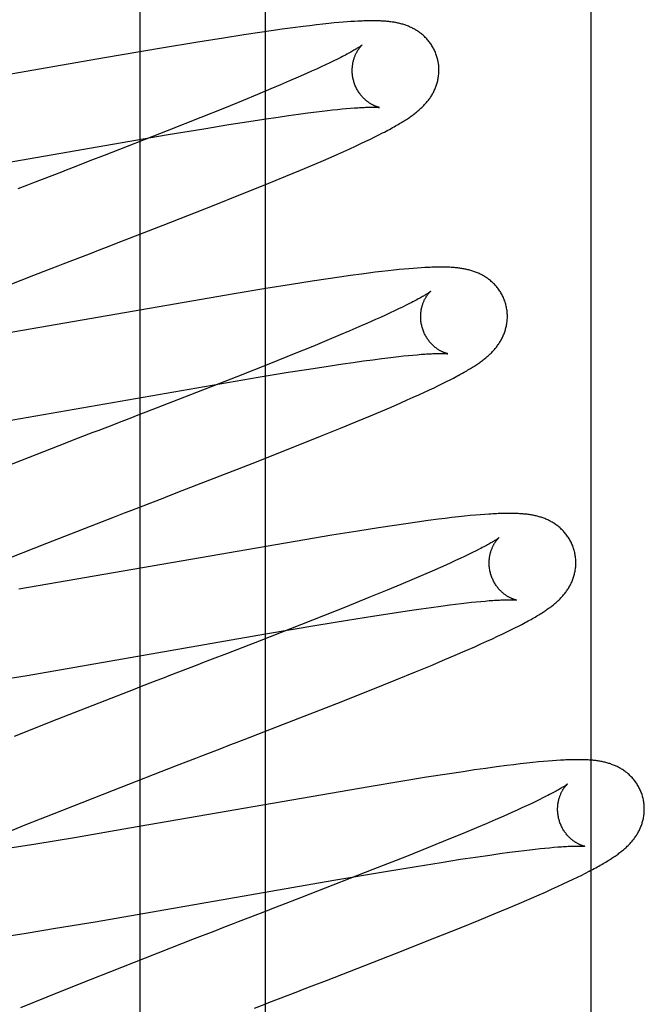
# Model space of a CAD drawing. Header units: inches. Extents: x 0 to 293, y 0 to 190.
# Tile 64 of 104: x 84.592 to 84.736, y 100.576 to 100.803. Entities that reach past the tile are written whole.
import ezdxf

# ---------------------------------------------------------------- set-up
doc = ezdxf.new("R2010")
doc.units = ezdxf.units.IN
doc.header["$LTSCALE"] = 16.12069
doc.header["$MEASUREMENT"] = 0
doc.linetypes.add('HIDDEN', pattern=[0.2, 0.1, -0.1])
doc.layers.add('DEFAULT_2', color=8, linetype='HIDDEN')
doc.layers.add('RIGHT_OR_MAIN_DOOR_ASSEMBLY', color=7, linetype='CONTINUOUS')

msp = doc.modelspace()

# ---------------------------------------------------------------- linework, layer by layer
at = {"layer": 'DEFAULT_2', "color": 8, "linetype": 'HIDDEN'}
for p, q in [((84.64877, 96.89508), (84.64877, 102.39559)), ((84.65742, 100.80135), (84.65504, 100.80105)), ((84.65896, 100.80154), (84.65742, 100.80135)), ((84.66047, 100.80172), (84.65896, 100.80154)), ((84.66194, 100.80189), (84.66047, 100.80172)), ((84.66337, 100.80204), (84.66194, 100.80189)), ((84.66459, 100.80216), (84.66337, 100.80204)), ((84.66564, 100.80226), (84.66459, 100.80216)), ((84.66663, 100.80234), (84.66564, 100.80226)), ((84.66755, 100.80241), (84.66663, 100.80234)), ((84.66841, 100.80247), (84.66755, 100.80241)), ((84.66922, 100.80253), (84.66841, 100.80247)), ((84.66999, 100.80257), (84.66922, 100.80253)), ((84.64376, 100.79943), (84.63903, 100.79869)), ((84.64739, 100.79997), (84.64376, 100.79943)), ((84.65002, 100.80035), (84.64739, 100.79997)), ((84.65257, 100.80071), (84.65002, 100.80035)), ((84.65504, 100.80105), (84.65257, 100.80071)), ((84.63309, 100.79773), (84.62477, 100.79635)), ((84.63903, 100.79869), (84.63309, 100.79773)), ((84.62477, 100.79635), (84.61158, 100.7941)), ((84.61158, 100.7941), (84.5731, 100.78738)), ((84.66259, 100.79252), (84.66157, 100.79204)), ((84.66356, 100.79298), (84.66259, 100.79252)), ((84.66447, 100.79342), (84.66356, 100.79298)), ((84.66531, 100.79384), (84.66447, 100.79342)), ((84.6661, 100.79423), (84.66531, 100.79384)), ((84.65817, 100.79049), (84.65628, 100.78966)), ((84.65935, 100.79102), (84.65817, 100.79049)), ((84.66049, 100.79154), (84.65935, 100.79102)), ((84.66157, 100.79204), (84.66049, 100.79154)), ((84.65219, 100.78789), (84.64998, 100.78695)), ((84.65429, 100.78879), (84.65219, 100.78789)), ((84.65628, 100.78966), (84.65429, 100.78879)), ((84.64687, 100.78565), (84.6436, 100.78431)), ((84.64998, 100.78695), (84.64687, 100.78565)), ((84.6436, 100.78431), (84.63928, 100.78255)), ((84.63928, 100.78255), (84.63381, 100.78035)), ((84.65404, 100.78082), (84.65631, 100.78113)), ((84.65631, 100.78113), (84.65846, 100.78142)), ((84.65846, 100.78142), (84.66049, 100.78168)), ((84.66049, 100.78168), (84.66179, 100.78184)), ((84.66179, 100.78184), (84.66302, 100.78198)), ((84.66302, 100.78198), (84.66421, 100.78211)), ((84.66421, 100.78211), (84.66533, 100.78223)), ((84.66533, 100.78223), (84.6664, 100.78234)), ((84.6664, 100.78234), (84.66737, 100.78243)), ((84.66737, 100.78243), (84.66832, 100.78251)), ((84.63381, 100.78035), (84.62605, 100.77729)), ((84.63449, 100.77779), (84.64029, 100.77874)), ((84.64029, 100.77874), (84.64487, 100.77946)), ((84.64487, 100.77946), (84.64836, 100.77999)), ((84.64836, 100.77999), (84.65167, 100.78048)), ((84.65167, 100.78048), (84.65404, 100.78082)), ((84.55721, 100.76449), (84.6263, 100.77643)), ((84.62605, 100.77729), (84.61149, 100.7716)), ((84.6263, 100.77643), (84.63449, 100.77779)), ((84.67487, 100.77636), (84.67574, 100.77681)), ((84.66949, 100.77377), (84.67071, 100.77434)), ((84.67071, 100.77434), (84.67186, 100.77488)), ((84.67186, 100.77488), (84.67293, 100.7754)), ((84.67293, 100.7754), (84.67393, 100.77589)), ((84.67393, 100.77589), (84.67487, 100.77636)), ((84.66388, 100.77126), (84.66538, 100.77191)), ((84.66538, 100.77191), (84.66682, 100.77255)), ((84.66682, 100.77255), (84.66819, 100.77318)), ((84.66819, 100.77318), (84.66949, 100.77377)), ((84.60824, 100.77034), (84.60496, 100.76907)), ((84.61149, 100.7716), (84.60824, 100.77034)), ((84.65922, 100.76925), (84.66159, 100.77026)), ((84.66159, 100.77026), (84.66388, 100.77126)), ((84.60165, 100.76779), (84.59943, 100.76694)), ((84.65339, 100.76681), (84.65678, 100.76822)), ((84.65678, 100.76822), (84.65922, 100.76925)), ((84.64895, 100.76499), (84.65339, 100.76681)), ((84.64336, 100.76274), (84.64895, 100.76499)), ((84.6365, 100.76001), (84.64336, 100.76274)), ((84.62512, 100.75555), (84.6365, 100.76001)), ((84.61538, 100.75177), (84.62512, 100.75555)), ((84.61208, 100.75049), (84.61538, 100.75177)), ((84.60204, 100.74661), (84.60428, 100.74747)), ((84.5953, 100.744), (84.59867, 100.74531)), ((84.67406, 100.74467), (84.67248, 100.74447)), ((84.67557, 100.74485), (84.67406, 100.74467)), ((84.67699, 100.74501), (84.67557, 100.74485)), ((84.67831, 100.74516), (84.67699, 100.74501)), ((84.67955, 100.74529), (84.67831, 100.74516)), ((84.6807, 100.7454), (84.67955, 100.74529)), ((84.68177, 100.74549), (84.6807, 100.7454)), ((84.68278, 100.74558), (84.68177, 100.74549)), ((84.68373, 100.74565), (84.68278, 100.74558)), ((84.68463, 100.74571), (84.68373, 100.74565)), ((84.58189, 100.73879), (84.5953, 100.744)), ((84.65951, 100.74263), (84.65476, 100.74189)), ((84.66316, 100.74318), (84.65951, 100.74263)), ((84.66579, 100.74356), (84.66316, 100.74318)), ((84.66835, 100.74392), (84.66579, 100.74356)), ((84.67085, 100.74426), (84.66835, 100.74392)), ((84.67248, 100.74447), (84.67085, 100.74426)), ((84.64879, 100.74093), (84.6415, 100.73972)), ((84.65476, 100.74189), (84.64879, 100.74093)), ((84.6415, 100.73972), (84.58618, 100.73012)), ((84.67848, 100.73577), (84.67747, 100.7353)), ((84.67944, 100.73623), (84.67848, 100.73577)), ((84.68034, 100.73667), (84.67944, 100.73623)), ((84.68118, 100.73708), (84.68034, 100.73667)), ((84.68196, 100.73748), (84.68118, 100.73708)), ((84.67409, 100.73376), (84.67222, 100.73293)), ((84.67527, 100.73429), (84.67409, 100.73376)), ((84.67639, 100.7348), (84.67527, 100.73429)), ((84.67747, 100.7353), (84.67639, 100.7348)), ((84.66815, 100.73117), (84.66595, 100.73024)), ((84.67024, 100.73207), (84.66815, 100.73117)), ((84.67222, 100.73293), (84.67024, 100.73207)), ((84.66286, 100.72895), (84.65961, 100.7276)), ((84.66595, 100.73024), (84.66286, 100.72895)), ((84.65961, 100.7276), (84.65531, 100.72586)), ((84.65531, 100.72586), (84.64986, 100.72367)), ((84.66898, 100.72391), (84.6713, 100.72423)), ((84.6713, 100.72423), (84.6735, 100.72453)), ((84.6735, 100.72453), (84.6756, 100.7248)), ((84.6756, 100.7248), (84.67692, 100.72497)), ((84.67692, 100.72497), (84.6782, 100.72512)), ((84.6782, 100.72512), (84.67942, 100.72526)), ((84.67942, 100.72526), (84.68058, 100.72538)), ((84.68058, 100.72538), (84.68168, 100.72549)), ((84.68168, 100.72549), (84.68272, 100.72559)), ((84.68272, 100.72559), (84.6837, 100.72568)), ((84.6837, 100.72568), (84.68462, 100.72576)), ((84.64986, 100.72367), (84.64214, 100.72061)), ((84.65398, 100.72161), (84.6587, 100.72236)), ((84.6587, 100.72236), (84.66317, 100.72305)), ((84.66317, 100.72305), (84.66656, 100.72356)), ((84.66656, 100.72356), (84.66898, 100.72391)), ((84.64214, 100.72061), (84.6287, 100.71536)), ((84.6364, 100.71866), (84.64701, 100.72046)), ((84.64701, 100.72046), (84.65398, 100.72161)), ((84.69046, 100.71947), (84.6913, 100.71989)), ((84.6913, 100.71989), (84.69209, 100.7203)), ((84.578, 100.70854), (84.6364, 100.71866)), ((84.68537, 100.71702), (84.68652, 100.71756)), ((84.68652, 100.71756), (84.68761, 100.71807)), ((84.68761, 100.71807), (84.68862, 100.71856)), ((84.68862, 100.71856), (84.68957, 100.71902)), ((84.68957, 100.71902), (84.69046, 100.71947)), ((84.6287, 100.71536), (84.62112, 100.71243)), ((84.67998, 100.7146), (84.68144, 100.71524)), ((84.68144, 100.71524), (84.68282, 100.71586)), ((84.68282, 100.71586), (84.68413, 100.71645)), ((84.68413, 100.71645), (84.68537, 100.71702)), ((84.67534, 100.7126), (84.67769, 100.7136)), ((84.67769, 100.7136), (84.67998, 100.7146)), ((84.61782, 100.71115), (84.61561, 100.71029)), ((84.66954, 100.71017), (84.67291, 100.71157)), ((84.67291, 100.71157), (84.67534, 100.7126)), ((84.61227, 100.709), (84.61003, 100.70814)), ((84.61561, 100.71029), (84.61227, 100.709)), ((84.66145, 100.70687), (84.66603, 100.70873)), ((84.66603, 100.70873), (84.66954, 100.71017)), ((84.60555, 100.70641), (84.60105, 100.70466)), ((84.65473, 100.70419), (84.66145, 100.70687)), ((84.60105, 100.70466), (84.5843, 100.69813)), ((84.64562, 100.7006), (84.65473, 100.70419)), ((84.62953, 100.69434), (84.64562, 100.7006)), ((84.62289, 100.69177), (84.62511, 100.69263)), ((84.6173, 100.68961), (84.61954, 100.69048)), ((84.61954, 100.69048), (84.62289, 100.69177)), ((84.59831, 100.68224), (84.61394, 100.68831)), ((84.69017, 100.68792), (84.68861, 100.68772)), ((84.6917, 100.6881), (84.69017, 100.68792)), ((84.69321, 100.68827), (84.6917, 100.6881)), ((84.69464, 100.68842), (84.69321, 100.68827)), ((84.69596, 100.68856), (84.69464, 100.68842)), ((84.69716, 100.68867), (84.69596, 100.68856)), ((84.69826, 100.68876), (84.69716, 100.68867)), ((84.69929, 100.68884), (84.69826, 100.68876)), ((84.67479, 100.68576), (84.67, 100.68501)), ((84.67846, 100.68631), (84.67479, 100.68576)), ((84.68113, 100.6867), (84.67846, 100.68631)), ((84.68371, 100.68707), (84.68113, 100.6867)), ((84.68621, 100.68741), (84.68371, 100.68707)), ((84.68861, 100.68772), (84.68621, 100.68741)), ((84.664, 100.68404), (84.65559, 100.68264)), ((84.67, 100.68501), (84.664, 100.68404)), ((84.58633, 100.67753), (84.59831, 100.68224)), ((84.65559, 100.68264), (84.59187, 100.67161)), ((84.69464, 100.67916), (84.69364, 100.67869)), ((84.69558, 100.67961), (84.69464, 100.67916)), ((84.69646, 100.68004), (84.69558, 100.67961)), ((84.69728, 100.68045), (84.69646, 100.68004)), ((84.69804, 100.68083), (84.69728, 100.68045)), ((84.6891, 100.67662), (84.68718, 100.67577)), ((84.69032, 100.67716), (84.6891, 100.67662)), ((84.69148, 100.67769), (84.69032, 100.67716)), ((84.69259, 100.6782), (84.69148, 100.67769)), ((84.69364, 100.67869), (84.69259, 100.6782)), ((84.68514, 100.67489), (84.683, 100.67398)), ((84.68718, 100.67577), (84.68514, 100.67489)), ((84.67998, 100.67271), (84.67679, 100.67138)), ((84.683, 100.67398), (84.67998, 100.67271)), ((84.67257, 100.66966), (84.66719, 100.66749)), ((84.67679, 100.67138), (84.67257, 100.66966)), ((84.66719, 100.66749), (84.65954, 100.66446)), ((84.68463, 100.6671), (84.68695, 100.66742)), ((84.68695, 100.66742), (84.68916, 100.66772)), ((84.68916, 100.66772), (84.69125, 100.66799)), ((84.69125, 100.66799), (84.69259, 100.66816)), ((84.69259, 100.66816), (84.69386, 100.66831)), ((84.69386, 100.66831), (84.69508, 100.66845)), ((84.69508, 100.66845), (84.69625, 100.66858)), ((84.69625, 100.66858), (84.69735, 100.66869)), ((84.69735, 100.66869), (84.6984, 100.66879)), ((84.6984, 100.66879), (84.69939, 100.66888)), ((84.69939, 100.66888), (84.70031, 100.66896)), ((84.66768, 100.66448), (84.67342, 100.6654)), ((84.67342, 100.6654), (84.67795, 100.66611)), ((84.67795, 100.66611), (84.68138, 100.66662)), ((84.68138, 100.66662), (84.68463, 100.6671)), ((84.65954, 100.66446), (84.64725, 100.65965)), ((84.64876, 100.66128), (84.6606, 100.6633)), ((84.6606, 100.6633), (84.66768, 100.66448)), ((84.70623, 100.66266), (84.70706, 100.66309)), ((84.70706, 100.66309), (84.70785, 100.6635)), ((84.59377, 100.65174), (84.64876, 100.66128)), ((84.70107, 100.66019), (84.70225, 100.66074)), ((84.70225, 100.66074), (84.70335, 100.66126)), ((84.70335, 100.66126), (84.70438, 100.66175)), ((84.70438, 100.66175), (84.70533, 100.66222)), ((84.70533, 100.66222), (84.70623, 100.66266)), ((84.64725, 100.65965), (84.63973, 100.65673)), ((84.69475, 100.65736), (84.69699, 100.65834)), ((84.69699, 100.65834), (84.69843, 100.65899)), ((84.69843, 100.65899), (84.6998, 100.6596)), ((84.6998, 100.6596), (84.70107, 100.66019)), ((84.63973, 100.65673), (84.63645, 100.65546)), ((84.69007, 100.65536), (84.69245, 100.65637)), ((84.69245, 100.65637), (84.69475, 100.65736)), ((84.6833, 100.65254), (84.68675, 100.65397)), ((84.68675, 100.65397), (84.69007, 100.65536)), ((84.58458, 100.65021), (84.59377, 100.65174)), ((84.62869, 100.65246), (84.62645, 100.65159)), ((84.67879, 100.65071), (84.6833, 100.65254)), ((84.62308, 100.65029), (84.6197, 100.64898)), ((84.67312, 100.64843), (84.67879, 100.65071)), ((84.66517, 100.64528), (84.67312, 100.64843)), ((84.65149, 100.63994), (84.66517, 100.64528)), ((84.60064, 100.64155), (84.5908, 100.63767)), ((84.64383, 100.63697), (84.65149, 100.63994)), ((84.63829, 100.63483), (84.64051, 100.63569)), ((84.62822, 100.63093), (84.63046, 100.6318)), ((84.70597, 100.63113), (84.70442, 100.63093)), ((84.70749, 100.63131), (84.70597, 100.63113)), ((84.70899, 100.63148), (84.70749, 100.63131)), ((84.7104, 100.63163), (84.70899, 100.63148)), ((84.71169, 100.63176), (84.7104, 100.63163)), ((84.71287, 100.63187), (84.71169, 100.63176)), ((84.71395, 100.63196), (84.71287, 100.63187)), ((84.71495, 100.63204), (84.71395, 100.63196)), ((84.71587, 100.63211), (84.71495, 100.63204)), ((84.6137, 100.6253), (84.62822, 100.63093)), ((84.69066, 100.62898), (84.68589, 100.62824)), ((84.69431, 100.62953), (84.69066, 100.62898)), ((84.69696, 100.62992), (84.69431, 100.62953)), ((84.69953, 100.63028), (84.69696, 100.62992)), ((84.70202, 100.63062), (84.69953, 100.63028)), ((84.70442, 100.63093), (84.70202, 100.63062)), ((84.67992, 100.62727), (84.67262, 100.62606)), ((84.68589, 100.62824), (84.67992, 100.62727)), ((84.60173, 100.62059), (84.6137, 100.6253)), ((84.67262, 100.62606), (84.61737, 100.61647)), ((84.70998, 100.62215), (84.70896, 100.62167)), ((84.71095, 100.62261), (84.70998, 100.62215)), ((84.71186, 100.62305), (84.71095, 100.62261)), ((84.7127, 100.62347), (84.71186, 100.62305)), ((84.71349, 100.62387), (84.7127, 100.62347)), ((84.59334, 100.61725), (84.60173, 100.62059)), ((84.70556, 100.62013), (84.70369, 100.6193)), ((84.70675, 100.62066), (84.70556, 100.62013)), ((84.70788, 100.62118), (84.70675, 100.62066)), ((84.70896, 100.62167), (84.70788, 100.62118)), ((84.69959, 100.61753), (84.69739, 100.61659)), ((84.7017, 100.61843), (84.69959, 100.61753)), ((84.70369, 100.6193), (84.7017, 100.61843)), ((84.58729, 100.6148), (84.59334, 100.61725)), ((84.61737, 100.61647), (84.60468, 100.61431)), ((84.69429, 100.6153), (84.69102, 100.61395)), ((84.69739, 100.61659), (84.69429, 100.6153)), ((84.60468, 100.61431), (84.59575, 100.61284)), ((84.69102, 100.61395), (84.68671, 100.6122)), ((84.59575, 100.61284), (84.58928, 100.6118)), ((84.68671, 100.6122), (84.68123, 100.61)), ((84.70044, 100.61031), (84.70276, 100.61064)), ((84.70276, 100.61064), (84.70497, 100.61093)), ((84.70497, 100.61093), (84.70706, 100.61121)), ((84.70706, 100.61121), (84.7084, 100.61137)), ((84.7084, 100.61137), (84.70967, 100.61152)), ((84.70967, 100.61152), (84.7109, 100.61166)), ((84.7109, 100.61166), (84.71206, 100.61179)), ((84.71206, 100.61179), (84.71317, 100.6119)), ((84.71317, 100.6119), (84.71421, 100.612)), ((84.71421, 100.612), (84.7152, 100.61209)), ((84.7152, 100.61209), (84.71612, 100.61217)), ((84.68123, 100.61), (84.67348, 100.60694)), ((84.68347, 100.60768), (84.68922, 100.60861)), ((84.68922, 100.60861), (84.69374, 100.60932)), ((84.69374, 100.60932), (84.69718, 100.60984)), ((84.69718, 100.60984), (84.70044, 100.61031)), ((84.67348, 100.60694), (84.65893, 100.60126)), ((84.66452, 100.60449), (84.67637, 100.60651)), ((84.67637, 100.60651), (84.68347, 100.60768)), ((84.72165, 100.60569), (84.72254, 100.60614)), ((84.72254, 100.60614), (84.72338, 100.60657)), ((84.60947, 100.59493), (84.66452, 100.60449)), ((84.71737, 100.60363), (84.71855, 100.60419)), ((84.71855, 100.60419), (84.71966, 100.60471)), ((84.71966, 100.60471), (84.72069, 100.60521)), ((84.72069, 100.60521), (84.72165, 100.60569)), ((84.71183, 100.60114), (84.7133, 100.60178)), ((84.7133, 100.60178), (84.71473, 100.60242)), ((84.71473, 100.60242), (84.71609, 100.60304)), ((84.71609, 100.60304), (84.71737, 100.60363)), ((84.65677, 100.60042), (84.65241, 100.59873)), ((84.65893, 100.60126), (84.65677, 100.60042)), ((84.70726, 100.59916), (84.70958, 100.60016)), ((84.70958, 100.60016), (84.71183, 100.60114)), ((84.6491, 100.59745), (84.64688, 100.59659)), ((84.70149, 100.59674), (84.70484, 100.59814)), ((84.70484, 100.59814), (84.70726, 100.59916)), ((84.60027, 100.59341), (84.60947, 100.59493)), ((84.69346, 100.59346), (84.69801, 100.59531)), ((84.69801, 100.59531), (84.70149, 100.59674)), ((84.59355, 100.59232), (84.60027, 100.59341)), ((84.63681, 100.5927), (84.6323, 100.59095)), ((84.63905, 100.59357), (84.63681, 100.5927)), ((84.68776, 100.59118), (84.69346, 100.59346)), ((84.5881, 100.59147), (84.59355, 100.59232)), ((84.6323, 100.59095), (84.61552, 100.58441)), ((84.67875, 100.58762), (84.68776, 100.59118)), ((84.66279, 100.58141), (84.67875, 100.58762)), ((84.61552, 100.58441), (84.60572, 100.58053)), ((84.6595, 100.58013), (84.66279, 100.58141)), ((84.60572, 100.58053), (84.59833, 100.57756)), ((84.65397, 100.578), (84.65619, 100.57885)), ((84.59833, 100.57756), (84.5922, 100.57507))]:
    msp.add_line(p, q, dxfattribs=at)
for points in [[(84.68834, 100.79414), (84.68828, 100.79435), (84.6882, 100.7946), (84.68812, 100.79484), (84.68803, 100.79508), (84.68793, 100.79532), (84.68783, 100.79555), (84.68773, 100.79579), (84.68762, 100.79602), (84.6875, 100.79625), (84.68738, 100.79647), (84.68725, 100.79669), (84.68712, 100.79691), (84.68699, 100.79712), (84.68685, 100.79733), (84.6867, 100.79753), (84.68655, 100.79773), (84.6864, 100.79793), (84.68624, 100.79812), (84.68608, 100.79831), (84.68592, 100.79849), (84.68575, 100.79867), (84.68559, 100.79885), (84.68541, 100.79901), (84.68524, 100.79918), (84.68506, 100.79934), (84.68488, 100.79949), (84.6847, 100.79964), (84.68451, 100.79979), (84.68433, 100.79993), (84.68414, 100.80007), (84.68395, 100.8002), (84.68375, 100.80033), (84.68355, 100.80046), (84.68335, 100.80058), (84.68315, 100.8007), (84.68295, 100.80081), (84.68274, 100.80092), (84.68254, 100.80102), (84.68233, 100.80112), (84.68212, 100.80122), (84.68191, 100.80131), (84.6817, 100.8014), (84.68149, 100.80149), (84.68127, 100.80157), (84.68106, 100.80164), (84.68084, 100.80172), (84.68062, 100.80179), (84.6804, 100.80186), (84.68018, 100.80192), (84.67995, 100.80198), (84.67973, 100.80204), (84.6795, 100.80209), (84.67928, 100.80215), (84.67905, 100.80219), (84.67882, 100.80224), (84.6786, 100.80228), (84.67837, 100.80232), (84.67814, 100.80236), (84.67791, 100.80239), (84.67767, 100.80242), (84.67744, 100.80245), (84.67721, 100.80248), (84.67697, 100.80251), (84.67673, 100.80253), (84.67649, 100.80255), (84.67624, 100.80257), (84.676, 100.80259), (84.67575, 100.8026), (84.67549, 100.80262), (84.67524, 100.80263), (84.67497, 100.80264), (84.67471, 100.80265), (84.67444, 100.80266), (84.67416, 100.80266), (84.67388, 100.80266), (84.67359, 100.80267), (84.6733, 100.80267), (84.673, 100.80266), (84.6727, 100.80266), (84.67239, 100.80266), (84.67207, 100.80265), (84.67174, 100.80264), (84.67141, 100.80263), (84.67107, 100.80262), (84.67072, 100.8026), (84.66999, 100.80257)], [(84.67102, 100.79708), (84.67101, 100.79707), (84.67099, 100.79706), (84.67097, 100.79704), (84.67094, 100.79702), (84.6709, 100.79699), (84.67085, 100.79695), (84.67079, 100.79691), (84.67072, 100.79686), (84.67064, 100.7968), (84.67055, 100.79674), (84.67045, 100.79667), (84.67033, 100.79659), (84.6702, 100.79651), (84.67006, 100.79642), (84.6699, 100.79632), (84.66973, 100.79622), (84.66954, 100.7961), (84.66934, 100.79598), (84.66912, 100.79586), (84.66889, 100.79572), (84.66864, 100.79558), (84.66838, 100.79544), (84.6681, 100.79528), (84.6678, 100.79512), (84.6675, 100.79496), (84.66717, 100.79478), (84.66683, 100.79461), (84.66647, 100.79442), (84.6661, 100.79423)], [(84.66907, 100.78878), (84.66902, 100.78898), (84.66896, 100.78922), (84.66891, 100.78945), (84.66887, 100.78969), (84.66883, 100.78992), (84.6688, 100.79015), (84.66877, 100.79039), (84.66875, 100.79062), (84.66874, 100.79085), (84.66873, 100.79108), (84.66873, 100.79131), (84.66874, 100.79154), (84.66875, 100.79176), (84.66876, 100.79198), (84.66878, 100.7922), (84.66881, 100.79241), (84.66884, 100.79262), (84.66887, 100.79282), (84.66891, 100.79302), (84.66895, 100.79322), (84.669, 100.79341), (84.66905, 100.7936), (84.6691, 100.79378), (84.66915, 100.79395), (84.66921, 100.79412), (84.66926, 100.79428), (84.66932, 100.79444), (84.66939, 100.7946), (84.66945, 100.79475), (84.66951, 100.79489), (84.66958, 100.79503), (84.66964, 100.79517), (84.66971, 100.7953), (84.66977, 100.79542), (84.66984, 100.79554), (84.66991, 100.79566), (84.66997, 100.79577), (84.67004, 100.79587), (84.6701, 100.79597), (84.67017, 100.79607), (84.67023, 100.79616), (84.6703, 100.79625), (84.67036, 100.79634), (84.67042, 100.79642), (84.67048, 100.79649), (84.67054, 100.79656), (84.67059, 100.79663), (84.67065, 100.79669), (84.6707, 100.79675), (84.67075, 100.79681), (84.67079, 100.79686), (84.67083, 100.7969), (84.67087, 100.79694), (84.67091, 100.79697), (84.67094, 100.79701), (84.67096, 100.79703), (84.67099, 100.79705), (84.671, 100.79707), (84.67101, 100.79708), (84.67102, 100.79708)], [(84.67574, 100.77681), (84.67616, 100.77702), (84.67656, 100.77723), (84.67695, 100.77744), (84.67733, 100.77764), (84.67769, 100.77784), (84.67805, 100.77803), (84.67839, 100.77822), (84.67872, 100.77841), (84.67904, 100.77859), (84.67934, 100.77877), (84.67964, 100.77895), (84.67993, 100.77912), (84.6802, 100.77929), (84.68047, 100.77945), (84.68073, 100.77961), (84.68098, 100.77977), (84.68122, 100.77993), (84.68146, 100.78008), (84.68169, 100.78023), (84.68191, 100.78039), (84.68213, 100.78054), (84.68234, 100.78068), (84.68255, 100.78083), (84.68275, 100.78098), (84.68295, 100.78113), (84.68314, 100.78128), (84.68333, 100.78143), (84.68352, 100.78158), (84.68371, 100.78173), (84.68389, 100.78188), (84.68407, 100.78203), (84.68425, 100.78219), (84.68442, 100.78234), (84.68459, 100.7825), (84.68476, 100.78266), (84.68493, 100.78282), (84.6851, 100.78299), (84.68526, 100.78316), (84.68542, 100.78333), (84.68558, 100.7835), (84.68574, 100.78367), (84.68589, 100.78385), (84.68604, 100.78403), (84.68618, 100.78421), (84.68633, 100.7844), (84.68647, 100.78458), (84.6866, 100.78477), (84.68673, 100.78496), (84.68686, 100.78516), (84.68699, 100.78535), (84.68711, 100.78555), (84.68723, 100.78576), (84.68734, 100.78596), (84.68745, 100.78617), (84.68756, 100.78638), (84.68767, 100.7866), (84.68776, 100.78681), (84.68786, 100.78703), (84.68795, 100.78725), (84.68803, 100.78747), (84.68811, 100.7877), (84.68819, 100.78792), (84.68826, 100.78815), (84.68833, 100.78839), (84.68839, 100.78862), (84.68845, 100.78886), (84.6885, 100.7891), (84.68855, 100.78935), (84.68859, 100.78959), (84.68863, 100.78984), (84.68866, 100.79009), (84.68868, 100.79034), (84.6887, 100.7906), (84.68872, 100.79085), (84.68872, 100.79111), (84.68873, 100.79136), (84.68872, 100.79162), (84.68871, 100.79188), (84.68869, 100.79214), (84.68867, 100.7924), (84.68864, 100.79265), (84.6886, 100.79291), (84.68856, 100.79317), (84.68851, 100.79342), (84.68845, 100.79368), (84.68839, 100.79393), (84.68834, 100.79414)], [(84.67502, 100.78268), (84.67502, 100.78268), (84.675, 100.78269), (84.67498, 100.78269), (84.67495, 100.7827), (84.67492, 100.78271), (84.67488, 100.78271), (84.67483, 100.78273), (84.67477, 100.78274), (84.67472, 100.78276), (84.67465, 100.78277), (84.67458, 100.7828), (84.67451, 100.78282), (84.67443, 100.78284), (84.67435, 100.78287), (84.67426, 100.7829), (84.67417, 100.78294), (84.67408, 100.78298), (84.67398, 100.78302), (84.67388, 100.78306), (84.67378, 100.78311), (84.67367, 100.78316), (84.67357, 100.78321), (84.67346, 100.78327), (84.67334, 100.78333), (84.67323, 100.78339), (84.67311, 100.78346), (84.67299, 100.78353), (84.67286, 100.78361), (84.67274, 100.78369), (84.67261, 100.78377), (84.67248, 100.78387), (84.67235, 100.78396), (84.67222, 100.78406), (84.67208, 100.78417), (84.67195, 100.78428), (84.67181, 100.78439), (84.67168, 100.78452), (84.67154, 100.78464), (84.6714, 100.78478), (84.67127, 100.78492), (84.67113, 100.78506), (84.67099, 100.78522), (84.67086, 100.78537), (84.67072, 100.78554), (84.67059, 100.78571), (84.67046, 100.78588), (84.67033, 100.78606), (84.67021, 100.78625), (84.67009, 100.78644), (84.66997, 100.78664), (84.66986, 100.78684), (84.66975, 100.78704), (84.66965, 100.78725), (84.66955, 100.78746), (84.66945, 100.78768), (84.66936, 100.7879), (84.66928, 100.78813), (84.6692, 100.78835), (84.66913, 100.78858), (84.66907, 100.78878)], [(84.66832, 100.78251), (84.66922, 100.78258), (84.66964, 100.78261), (84.67005, 100.78263), (84.67044, 100.78266), (84.67081, 100.78268), (84.67117, 100.7827), (84.6715, 100.78271), (84.67182, 100.78272), (84.67212, 100.78274), (84.6724, 100.78274), (84.67266, 100.78275), (84.67291, 100.78275), (84.67314, 100.78276), (84.67336, 100.78276), (84.67356, 100.78276), (84.67374, 100.78275), (84.67391, 100.78275), (84.67407, 100.78275), (84.67422, 100.78274), (84.67435, 100.78274), (84.67447, 100.78273), (84.67457, 100.78273), (84.67466, 100.78272), (84.67475, 100.78271), (84.67482, 100.78271), (84.67487, 100.7827), (84.67492, 100.7827), (84.67496, 100.78269), (84.67499, 100.78269), (84.67501, 100.78269), (84.67502, 100.78268)], [(84.60496, 100.76907), (84.60275, 100.76822), (84.60165, 100.76779)], [(84.59496, 100.76521), (84.59384, 100.76478), (84.5916, 100.76391)], [(84.59943, 100.76694), (84.5972, 100.76607), (84.59496, 100.76521)], [(84.60428, 100.74747), (84.60652, 100.74834), (84.60875, 100.7492)], [(84.60875, 100.7492), (84.60986, 100.74963), (84.61208, 100.75049)], [(84.59867, 100.74531), (84.60092, 100.74617), (84.60204, 100.74661)], [(84.70413, 100.73735), (84.70407, 100.73756), (84.70399, 100.73781), (84.7039, 100.73806), (84.70381, 100.7383), (84.70372, 100.73854), (84.70362, 100.73878), (84.70351, 100.73901), (84.7034, 100.73925), (84.70328, 100.73948), (84.70316, 100.7397), (84.70303, 100.73993), (84.7029, 100.74014), (84.70276, 100.74036), (84.70262, 100.74057), (84.70247, 100.74078), (84.70232, 100.74098), (84.70216, 100.74118), (84.702, 100.74137), (84.70184, 100.74156), (84.70168, 100.74174), (84.70151, 100.74192), (84.70133, 100.7421), (84.70116, 100.74227), (84.70098, 100.74243), (84.7008, 100.74259), (84.70062, 100.74275), (84.70043, 100.7429), (84.70025, 100.74304), (84.70006, 100.74318), (84.69986, 100.74332), (84.69967, 100.74346), (84.69947, 100.74359), (84.69927, 100.74371), (84.69907, 100.74383), (84.69886, 100.74395), (84.69866, 100.74406), (84.69845, 100.74417), (84.69824, 100.74428), (84.69803, 100.74437), (84.69782, 100.74447), (84.69761, 100.74456), (84.69739, 100.74465), (84.69718, 100.74473), (84.69696, 100.74481), (84.69674, 100.74489), (84.69652, 100.74497), (84.69629, 100.74504), (84.69607, 100.7451), (84.69584, 100.74516), (84.69562, 100.74522), (84.69539, 100.74528), (84.69516, 100.74533), (84.69494, 100.74538), (84.69471, 100.74543), (84.69448, 100.74547), (84.69425, 100.74551), (84.69401, 100.74555), (84.69378, 100.74559), (84.69354, 100.74562), (84.69331, 100.74565), (84.69307, 100.74568), (84.69282, 100.74571), (84.69258, 100.74573), (84.69233, 100.74576), (84.69207, 100.74578), (84.69181, 100.74579), (84.69155, 100.74581), (84.69128, 100.74583), (84.691, 100.74584), (84.69072, 100.74585), (84.69042, 100.74586), (84.69013, 100.74587), (84.68982, 100.74587), (84.68951, 100.74587), (84.68918, 100.74588), (84.68885, 100.74587), (84.68851, 100.74587), (84.68817, 100.74586), (84.68781, 100.74586), (84.68745, 100.74585), (84.68707, 100.74583), (84.68669, 100.74582), (84.6863, 100.7458), (84.6859, 100.74578), (84.68548, 100.74576), (84.68463, 100.74571)], [(84.68681, 100.74029), (84.6868, 100.74028), (84.68679, 100.74027), (84.68677, 100.74025), (84.68674, 100.74023), (84.6867, 100.7402), (84.68665, 100.74017), (84.68659, 100.74012), (84.68652, 100.74007), (84.68644, 100.74002), (84.68635, 100.73996), (84.68625, 100.73989), (84.68614, 100.73981), (84.68601, 100.73973), (84.68587, 100.73964), (84.68572, 100.73955), (84.68555, 100.73944), (84.68536, 100.73933), (84.68516, 100.73921), (84.68495, 100.73909), (84.68472, 100.73895), (84.68447, 100.73882), (84.68421, 100.73867), (84.68394, 100.73852), (84.68365, 100.73836), (84.68334, 100.7382), (84.68302, 100.73802), (84.68268, 100.73785), (84.68233, 100.73766), (84.68196, 100.73748)], [(84.68486, 100.73199), (84.68481, 100.73219), (84.68475, 100.73242), (84.6847, 100.73266), (84.68466, 100.73289), (84.68462, 100.73313), (84.68459, 100.73336), (84.68456, 100.73359), (84.68454, 100.73383), (84.68453, 100.73406), (84.68453, 100.73429), (84.68452, 100.73451), (84.68453, 100.73474), (84.68454, 100.73496), (84.68455, 100.73518), (84.68457, 100.7354), (84.6846, 100.73561), (84.68463, 100.73582), (84.68466, 100.73602), (84.6847, 100.73623), (84.68474, 100.73642), (84.68479, 100.73661), (84.68484, 100.7368), (84.68489, 100.73698), (84.68494, 100.73715), (84.68499, 100.73732), (84.68505, 100.73748), (84.68511, 100.73764), (84.68517, 100.7378), (84.68524, 100.73795), (84.6853, 100.73809), (84.68536, 100.73823), (84.68543, 100.73837), (84.6855, 100.7385), (84.68556, 100.73862), (84.68563, 100.73874), (84.68569, 100.73886), (84.68576, 100.73897), (84.68582, 100.73907), (84.68589, 100.73917), (84.68595, 100.73927), (84.68602, 100.73936), (84.68608, 100.73945), (84.68614, 100.73954), (84.6862, 100.73962), (84.68626, 100.7397), (84.68632, 100.73977), (84.68638, 100.73983), (84.68643, 100.7399), (84.68648, 100.73996), (84.68653, 100.74001), (84.68658, 100.74006), (84.68662, 100.7401), (84.68666, 100.74014), (84.68669, 100.74018), (84.68673, 100.74021), (84.68675, 100.74024), (84.68677, 100.74026), (84.68679, 100.74027), (84.6868, 100.74028), (84.68681, 100.74029)], [(84.69209, 100.7203), (84.69247, 100.7205), (84.69283, 100.7207), (84.69319, 100.72089), (84.69354, 100.72108), (84.69387, 100.72126), (84.6942, 100.72145), (84.69452, 100.72163), (84.69483, 100.7218), (84.69513, 100.72198), (84.69542, 100.72215), (84.69571, 100.72232), (84.69598, 100.72249), (84.69625, 100.72265), (84.69651, 100.72281), (84.69676, 100.72297), (84.69701, 100.72313), (84.69725, 100.72329), (84.69748, 100.72345), (84.69771, 100.7236), (84.69793, 100.72375), (84.69814, 100.7239), (84.69835, 100.72405), (84.69855, 100.7242), (84.69875, 100.72435), (84.69895, 100.7245), (84.69914, 100.72465), (84.69933, 100.7248), (84.69951, 100.72495), (84.6997, 100.7251), (84.69988, 100.72525), (84.70006, 100.72541), (84.70023, 100.72557), (84.7004, 100.72572), (84.70057, 100.72589), (84.70074, 100.72605), (84.70091, 100.72621), (84.70107, 100.72638), (84.70123, 100.72655), (84.70139, 100.72673), (84.70154, 100.7269), (84.70169, 100.72708), (84.70184, 100.72726), (84.70199, 100.72744), (84.70213, 100.72762), (84.70227, 100.72781), (84.7024, 100.728), (84.70253, 100.72819), (84.70266, 100.72838), (84.70279, 100.72858), (84.70291, 100.72878), (84.70303, 100.72898), (84.70314, 100.72919), (84.70325, 100.7294), (84.70336, 100.72961), (84.70346, 100.72982), (84.70356, 100.73004), (84.70365, 100.73025), (84.70374, 100.73047), (84.70383, 100.73069), (84.70391, 100.73092), (84.70399, 100.73115), (84.70406, 100.73138), (84.70412, 100.73161), (84.70419, 100.73184), (84.70424, 100.73208), (84.7043, 100.73232), (84.70434, 100.73257), (84.70438, 100.73281), (84.70442, 100.73306), (84.70445, 100.73331), (84.70448, 100.73356), (84.7045, 100.73381), (84.70451, 100.73407), (84.70452, 100.73432), (84.70452, 100.73458), (84.70451, 100.73484), (84.7045, 100.73509), (84.70448, 100.73535), (84.70446, 100.73561), (84.70443, 100.73587), (84.70439, 100.73612), (84.70435, 100.73638), (84.7043, 100.73663), (84.70425, 100.73689), (84.70418, 100.73714), (84.70413, 100.73735)], [(84.6908, 100.72589), (84.69081, 100.72589), (84.69081, 100.72589), (84.69079, 100.7259), (84.69077, 100.7259), (84.69074, 100.72591), (84.69071, 100.72591), (84.69067, 100.72592), (84.69062, 100.72593), (84.69057, 100.72595), (84.69051, 100.72596), (84.69044, 100.72598), (84.69038, 100.726), (84.6903, 100.72603), (84.69022, 100.72605), (84.69014, 100.72608), (84.69006, 100.72611), (84.68997, 100.72615), (84.68987, 100.72618), (84.68977, 100.72622), (84.68968, 100.72627), (84.68957, 100.72631), (84.68947, 100.72636), (84.68936, 100.72642), (84.68925, 100.72647), (84.68913, 100.72653), (84.68902, 100.7266), (84.6889, 100.72667), (84.68878, 100.72674), (84.68866, 100.72681), (84.68853, 100.7269), (84.6884, 100.72698), (84.68827, 100.72707), (84.68814, 100.72717), (84.68801, 100.72727), (84.68787, 100.72737), (84.68774, 100.72749), (84.68761, 100.7276), (84.68747, 100.72772), (84.68733, 100.72785), (84.6872, 100.72799), (84.68706, 100.72813), (84.68692, 100.72827), (84.68678, 100.72842), (84.68665, 100.72858), (84.68651, 100.72875), (84.68638, 100.72892), (84.68625, 100.72909), (84.68613, 100.72927), (84.686, 100.72946), (84.68588, 100.72965), (84.68576, 100.72984), (84.68565, 100.73004), (84.68554, 100.73025), (84.68544, 100.73046), (84.68534, 100.73067), (84.68524, 100.73089), (84.68515, 100.73111), (84.68507, 100.73133), (84.68499, 100.73156), (84.68492, 100.73179), (84.68486, 100.73199)], [(84.68462, 100.72576), (84.68548, 100.72582), (84.68589, 100.72584), (84.68627, 100.72587), (84.68664, 100.72589), (84.68699, 100.72591), (84.68733, 100.72592), (84.68764, 100.72593), (84.68793, 100.72595), (84.68821, 100.72595), (84.68847, 100.72596), (84.68872, 100.72596), (84.68894, 100.72597), (84.68916, 100.72597), (84.68936, 100.72597), (84.68954, 100.72596), (84.68971, 100.72596), (84.68987, 100.72596), (84.69001, 100.72595), (84.69014, 100.72595), (84.69026, 100.72594), (84.69036, 100.72593), (84.69046, 100.72593), (84.69054, 100.72592), (84.69061, 100.72592), (84.69066, 100.72591), (84.69071, 100.72591), (84.69075, 100.7259), (84.69078, 100.7259), (84.6908, 100.72589), (84.6908, 100.72589)], [(84.62112, 100.71243), (84.61892, 100.71158), (84.61782, 100.71115)], [(84.61003, 100.70814), (84.60891, 100.70771), (84.60555, 100.70641)], [(84.62511, 100.69263), (84.62622, 100.69306), (84.62953, 100.69434)], [(84.61394, 100.68831), (84.61618, 100.68918), (84.6173, 100.68961)], [(84.71992, 100.68056), (84.71986, 100.68077), (84.71978, 100.68102), (84.7197, 100.68127), (84.71961, 100.68151), (84.71951, 100.68175), (84.71941, 100.68199), (84.7193, 100.68223), (84.71919, 100.68246), (84.71907, 100.68269), (84.71895, 100.68292), (84.71882, 100.68314), (84.71868, 100.68336), (84.71855, 100.68357), (84.7184, 100.68378), (84.71826, 100.68399), (84.7181, 100.68419), (84.71795, 100.68439), (84.71779, 100.68459), (84.71763, 100.68477), (84.71746, 100.68496), (84.71729, 100.68514), (84.71712, 100.68531), (84.71694, 100.68548), (84.71676, 100.68565), (84.71658, 100.68581), (84.7164, 100.68596), (84.71621, 100.68611), (84.71603, 100.68626), (84.71584, 100.6864), (84.71564, 100.68654), (84.71545, 100.68667), (84.71525, 100.6868), (84.71505, 100.68693), (84.71484, 100.68705), (84.71464, 100.68717), (84.71443, 100.68728), (84.71422, 100.68739), (84.71402, 100.68749), (84.71381, 100.68759), (84.71359, 100.68769), (84.71338, 100.68778), (84.71317, 100.68787), (84.71295, 100.68795), (84.71273, 100.68803), (84.71251, 100.68811), (84.71229, 100.68818), (84.71206, 100.68825), (84.71184, 100.68832), (84.71161, 100.68838), (84.71139, 100.68844), (84.71116, 100.68849), (84.71093, 100.68855), (84.7107, 100.6886), (84.71047, 100.68864), (84.71024, 100.68869), (84.71001, 100.68873), (84.70978, 100.68877), (84.70954, 100.6888), (84.70931, 100.68883), (84.70907, 100.68887), (84.70883, 100.68889), (84.70858, 100.68892), (84.70834, 100.68894), (84.70809, 100.68897), (84.70783, 100.68899), (84.70757, 100.68901), (84.70731, 100.68902), (84.70703, 100.68904), (84.70676, 100.68905), (84.70647, 100.68906), (84.70618, 100.68907), (84.70588, 100.68908), (84.70557, 100.68908), (84.70526, 100.68908), (84.70493, 100.68908), (84.7046, 100.68908), (84.70426, 100.68908), (84.7039, 100.68907), (84.70354, 100.68906), (84.70317, 100.68905), (84.70279, 100.68904), (84.70239, 100.68903), (84.70199, 100.68901), (84.70157, 100.68899), (84.70114, 100.68896), (84.7007, 100.68894), (84.70025, 100.68891), (84.69929, 100.68884)], [(84.7026, 100.6835), (84.70259, 100.68349), (84.70258, 100.68348), (84.70255, 100.68346), (84.70252, 100.68343), (84.70248, 100.6834), (84.70243, 100.68337), (84.70237, 100.68332), (84.7023, 100.68327), (84.70222, 100.68322), (84.70213, 100.68315), (84.70202, 100.68309), (84.70191, 100.68301), (84.70178, 100.68292), (84.70163, 100.68283), (84.70147, 100.68274), (84.7013, 100.68263), (84.70111, 100.68252), (84.70091, 100.6824), (84.70069, 100.68227), (84.70046, 100.68213), (84.70021, 100.68199), (84.69995, 100.68185), (84.69967, 100.68169), (84.69937, 100.68153), (84.69906, 100.68137), (84.69874, 100.68119), (84.6984, 100.68102), (84.69804, 100.68083)], [(84.70065, 100.6752), (84.7006, 100.6754), (84.70054, 100.67563), (84.70049, 100.67587), (84.70045, 100.6761), (84.70041, 100.67634), (84.70038, 100.67657), (84.70035, 100.67681), (84.70034, 100.67704), (84.70032, 100.67727), (84.70032, 100.6775), (84.70031, 100.67773), (84.70032, 100.67795), (84.70033, 100.67818), (84.70035, 100.6784), (84.70037, 100.67861), (84.70039, 100.67883), (84.70042, 100.67904), (84.70045, 100.67924), (84.70049, 100.67944), (84.70054, 100.67964), (84.70058, 100.67983), (84.70063, 100.68002), (84.70068, 100.6802), (84.70073, 100.68037), (84.70079, 100.68054), (84.70085, 100.6807), (84.70091, 100.68086), (84.70097, 100.68102), (84.70103, 100.68117), (84.7011, 100.68131), (84.70116, 100.68145), (84.70123, 100.68159), (84.70129, 100.68172), (84.70136, 100.68184), (84.70142, 100.68196), (84.70149, 100.68208), (84.70156, 100.68219), (84.70162, 100.68229), (84.70169, 100.68239), (84.70175, 100.68249), (84.70182, 100.68258), (84.70188, 100.68267), (84.70194, 100.68276), (84.702, 100.68284), (84.70206, 100.68291), (84.70212, 100.68298), (84.70217, 100.68305), (84.70223, 100.68311), (84.70228, 100.68317), (84.70233, 100.68323), (84.70237, 100.68327), (84.70242, 100.68332), (84.70245, 100.68336), (84.70249, 100.68339), (84.70252, 100.68342), (84.70255, 100.68345), (84.70257, 100.68347), (84.70258, 100.68348), (84.7026, 100.68349), (84.7026, 100.6835)], [(84.70785, 100.6635), (84.70823, 100.6637), (84.7086, 100.66389), (84.70896, 100.66409), (84.70931, 100.66428), (84.70965, 100.66446), (84.70998, 100.66465), (84.7103, 100.66483), (84.71061, 100.66501), (84.71091, 100.66518), (84.71121, 100.66536), (84.71149, 100.66553), (84.71177, 100.66569), (84.71204, 100.66586), (84.7123, 100.66602), (84.71256, 100.66619), (84.71281, 100.66635), (84.71305, 100.6665), (84.71328, 100.66666), (84.71351, 100.66681), (84.71373, 100.66697), (84.71394, 100.66712), (84.71415, 100.66727), (84.71435, 100.66741), (84.71455, 100.66756), (84.71474, 100.66771), (84.71494, 100.66786), (84.71512, 100.66801), (84.71531, 100.66816), (84.71549, 100.66831), (84.71567, 100.66846), (84.71585, 100.66862), (84.71602, 100.66877), (84.71619, 100.66893), (84.71636, 100.66909), (84.71653, 100.66925), (84.71669, 100.66942), (84.71686, 100.66959), (84.71702, 100.66976), (84.71718, 100.66993), (84.71733, 100.67011), (84.71748, 100.67028), (84.71763, 100.67046), (84.71778, 100.67065), (84.71792, 100.67083), (84.71806, 100.67101), (84.71819, 100.6712), (84.71832, 100.67139), (84.71845, 100.67159), (84.71858, 100.67178), (84.7187, 100.67198), (84.71882, 100.67219), (84.71893, 100.67239), (84.71904, 100.6726), (84.71915, 100.67281), (84.71925, 100.67303), (84.71935, 100.67324), (84.71944, 100.67346), (84.71953, 100.67368), (84.71962, 100.6739), (84.7197, 100.67412), (84.71978, 100.67435), (84.71985, 100.67458), (84.71991, 100.67482), (84.71998, 100.67505), (84.72003, 100.67529), (84.72009, 100.67553), (84.72013, 100.67577), (84.72017, 100.67602), (84.72021, 100.67627), (84.72024, 100.67652), (84.72027, 100.67677), (84.72029, 100.67702), (84.7203, 100.67728), (84.72031, 100.67753), (84.72031, 100.67779), (84.7203, 100.67804), (84.72029, 100.6783), (84.72027, 100.67856), (84.72025, 100.67882), (84.72022, 100.67907), (84.72018, 100.67933), (84.72014, 100.67959), (84.72009, 100.67984), (84.72004, 100.6801), (84.71997, 100.68035), (84.71992, 100.68056)], [(84.7066, 100.6691), (84.7066, 100.6691), (84.7066, 100.6691), (84.70658, 100.66911), (84.70656, 100.66911), (84.70653, 100.66912), (84.7065, 100.66912), (84.70645, 100.66913), (84.70641, 100.66915), (84.70635, 100.66916), (84.70629, 100.66918), (84.70623, 100.66919), (84.70616, 100.66921), (84.70609, 100.66924), (84.70601, 100.66926), (84.70592, 100.66929), (84.70584, 100.66932), (84.70575, 100.66936), (84.70565, 100.6694), (84.70556, 100.66944), (84.70546, 100.66948), (84.70536, 100.66953), (84.70525, 100.66958), (84.70514, 100.66963), (84.70503, 100.66969), (84.70492, 100.66975), (84.7048, 100.66981), (84.70468, 100.66988), (84.70456, 100.66995), (84.70444, 100.67003), (84.70431, 100.67011), (84.70419, 100.6702), (84.70406, 100.67029), (84.70392, 100.67038), (84.70379, 100.67048), (84.70366, 100.67059), (84.70353, 100.6707), (84.70339, 100.67082), (84.70325, 100.67094), (84.70312, 100.67107), (84.70298, 100.6712), (84.70284, 100.67134), (84.70271, 100.67149), (84.70257, 100.67164), (84.70243, 100.6718), (84.7023, 100.67196), (84.70217, 100.67213), (84.70204, 100.6723), (84.70191, 100.67248), (84.70179, 100.67267), (84.70167, 100.67286), (84.70155, 100.67306), (84.70144, 100.67326), (84.70133, 100.67346), (84.70123, 100.67367), (84.70113, 100.67388), (84.70103, 100.6741), (84.70094, 100.67432), (84.70086, 100.67454), (84.70078, 100.67477), (84.70071, 100.675), (84.70065, 100.6752)], [(84.70031, 100.66896), (84.70117, 100.66902), (84.70158, 100.66905), (84.70197, 100.66907), (84.70234, 100.66909), (84.7027, 100.66911), (84.70304, 100.66913), (84.70337, 100.66914), (84.70367, 100.66915), (84.70397, 100.66916), (84.70424, 100.66917), (84.7045, 100.66917), (84.70474, 100.66917), (84.70497, 100.66917), (84.70517, 100.66917), (84.70536, 100.66917), (84.70553, 100.66917), (84.70568, 100.66916), (84.70583, 100.66916), (84.70595, 100.66915), (84.70607, 100.66915), (84.70617, 100.66914), (84.70626, 100.66914), (84.70634, 100.66913), (84.70641, 100.66912), (84.70646, 100.66912), (84.70651, 100.66911), (84.70655, 100.66911), (84.70657, 100.66911), (84.70659, 100.6691), (84.7066, 100.6691)], [(84.63314, 100.65418), (84.63092, 100.65332), (84.62869, 100.65246)], [(84.63645, 100.65546), (84.63424, 100.6546), (84.63314, 100.65418)], [(84.62645, 100.65159), (84.62533, 100.65116), (84.62308, 100.65029)], [(84.6197, 100.64898), (84.61858, 100.64854), (84.60064, 100.64155)], [(84.64051, 100.63569), (84.64162, 100.63612), (84.64383, 100.63697)], [(84.63382, 100.6331), (84.63606, 100.63397), (84.63829, 100.63483)], [(84.63046, 100.6318), (84.6327, 100.63267), (84.63382, 100.6331)], [(84.73571, 100.62377), (84.73565, 100.62398), (84.73557, 100.62423), (84.73549, 100.62447), (84.7354, 100.62471), (84.7353, 100.62496), (84.7352, 100.62519), (84.73509, 100.62543), (84.73498, 100.62566), (84.73486, 100.62589), (84.73474, 100.62612), (84.73461, 100.62634), (84.73448, 100.62656), (84.73434, 100.62677), (84.7342, 100.62698), (84.73405, 100.62719), (84.7339, 100.62739), (84.73375, 100.62759), (84.73359, 100.62778), (84.73343, 100.62797), (84.73326, 100.62815), (84.7331, 100.62833), (84.73292, 100.62851), (84.73275, 100.62868), (84.73257, 100.62884), (84.73239, 100.629), (84.73221, 100.62916), (84.73203, 100.62931), (84.73184, 100.62945), (84.73165, 100.62959), (84.73146, 100.62973), (84.73126, 100.62987), (84.73107, 100.63), (84.73087, 100.63012), (84.73066, 100.63024), (84.73046, 100.63036), (84.73025, 100.63047), (84.73005, 100.63058), (84.72984, 100.63069), (84.72963, 100.63078), (84.72942, 100.63088), (84.72921, 100.63097), (84.72899, 100.63106), (84.72878, 100.63114), (84.72856, 100.63122), (84.72834, 100.6313), (84.72812, 100.63138), (84.7279, 100.63145), (84.72767, 100.63151), (84.72745, 100.63158), (84.72722, 100.63164), (84.727, 100.63169), (84.72677, 100.63175), (84.72654, 100.6318), (84.72631, 100.63184), (84.72608, 100.63189), (84.72585, 100.63193), (84.72562, 100.63197), (84.72539, 100.632), (84.72515, 100.63204), (84.72492, 100.63207), (84.72468, 100.6321), (84.72444, 100.63212), (84.72419, 100.63215), (84.72394, 100.63217), (84.72369, 100.63219), (84.72343, 100.63221), (84.72317, 100.63223), (84.7229, 100.63224), (84.72262, 100.63226), (84.72234, 100.63227), (84.72205, 100.63228), (84.72175, 100.63228), (84.72144, 100.63229), (84.72113, 100.63229), (84.72081, 100.63229), (84.72049, 100.63229), (84.72016, 100.63229), (84.71981, 100.63228), (84.71946, 100.63228), (84.71911, 100.63227), (84.71874, 100.63226), (84.71836, 100.63224), (84.71797, 100.63223), (84.71758, 100.63221), (84.71717, 100.63219), (84.71675, 100.63216), (84.71587, 100.63211)], [(84.71839, 100.62671), (84.71838, 100.6267), (84.71837, 100.62669), (84.71834, 100.62667), (84.71831, 100.62664), (84.71827, 100.62661), (84.71822, 100.62658), (84.71817, 100.62654), (84.7181, 100.62649), (84.71802, 100.62643), (84.71792, 100.62637), (84.71782, 100.6263), (84.71771, 100.62622), (84.71758, 100.62614), (84.71743, 100.62605), (84.71728, 100.62595), (84.71711, 100.62585), (84.71692, 100.62573), (84.71672, 100.62561), (84.7165, 100.62549), (84.71627, 100.62535), (84.71602, 100.62521), (84.71576, 100.62507), (84.71548, 100.62491), (84.71519, 100.62476), (84.71488, 100.62459), (84.71456, 100.62442), (84.71422, 100.62424), (84.71386, 100.62406), (84.71349, 100.62387)], [(84.71644, 100.61841), (84.71639, 100.61861), (84.71633, 100.61884), (84.71628, 100.61908), (84.71624, 100.61931), (84.7162, 100.61955), (84.71617, 100.61978), (84.71614, 100.62001), (84.71613, 100.62025), (84.71611, 100.62048), (84.71611, 100.62071), (84.71611, 100.62094), (84.71611, 100.62116), (84.71612, 100.62138), (84.71614, 100.6216), (84.71616, 100.62182), (84.71618, 100.62203), (84.71621, 100.62224), (84.71625, 100.62245), (84.71628, 100.62265), (84.71633, 100.62284), (84.71637, 100.62304), (84.71642, 100.62322), (84.71647, 100.6234), (84.71652, 100.62358), (84.71658, 100.62374), (84.71664, 100.62391), (84.7167, 100.62407), (84.71676, 100.62422), (84.71682, 100.62437), (84.71688, 100.62452), (84.71695, 100.62466), (84.71701, 100.62479), (84.71708, 100.62492), (84.71715, 100.62505), (84.71721, 100.62517), (84.71728, 100.62528), (84.71734, 100.62539), (84.71741, 100.6255), (84.71748, 100.6256), (84.71754, 100.6257), (84.7176, 100.62579), (84.71767, 100.62588), (84.71773, 100.62596), (84.71779, 100.62604), (84.71785, 100.62612), (84.71791, 100.62619), (84.71796, 100.62626), (84.71802, 100.62632), (84.71807, 100.62638), (84.71812, 100.62643), (84.71816, 100.62648), (84.7182, 100.62653), (84.71824, 100.62657), (84.71828, 100.6266), (84.71831, 100.62663), (84.71834, 100.62666), (84.71836, 100.62668), (84.71837, 100.62669), (84.71839, 100.6267), (84.71839, 100.62671)], [(84.72338, 100.60657), (84.72378, 100.60678), (84.72417, 100.60698), (84.72454, 100.60718), (84.72491, 100.60738), (84.72527, 100.60758), (84.72561, 100.60777), (84.72595, 100.60796), (84.72628, 100.60814), (84.7266, 100.60833), (84.72691, 100.60851), (84.72721, 100.60869), (84.7275, 100.60887), (84.72779, 100.60904), (84.72806, 100.60921), (84.72833, 100.60939), (84.7286, 100.60956), (84.72885, 100.60972), (84.7291, 100.60989), (84.72934, 100.61005), (84.72958, 100.61022), (84.72981, 100.61038), (84.73003, 100.61054), (84.73025, 100.6107), (84.73046, 100.61086), (84.73067, 100.61102), (84.73087, 100.61118), (84.73107, 100.61134), (84.73126, 100.6115), (84.73145, 100.61166), (84.73163, 100.61182), (84.73182, 100.61199), (84.73199, 100.61215), (84.73217, 100.61232), (84.73234, 100.61248), (84.73251, 100.61265), (84.73267, 100.61282), (84.73283, 100.61299), (84.73299, 100.61317), (84.73314, 100.61334), (84.73329, 100.61352), (84.73344, 100.6137), (84.73358, 100.61388), (84.73373, 100.61406), (84.73386, 100.61424), (84.734, 100.61443), (84.73413, 100.61462), (84.73426, 100.61482), (84.73438, 100.61501), (84.7345, 100.61521), (84.73462, 100.61542), (84.73473, 100.61562), (84.73484, 100.61583), (84.73495, 100.61604), (84.73505, 100.61625), (84.73515, 100.61647), (84.73524, 100.61669), (84.73533, 100.61691), (84.73542, 100.61713), (84.7355, 100.61735), (84.73557, 100.61758), (84.73564, 100.61781), (84.73571, 100.61804), (84.73577, 100.61828), (84.73583, 100.61851), (84.73588, 100.61875), (84.73593, 100.619), (84.73597, 100.61924), (84.736, 100.61949), (84.73603, 100.61974), (84.73606, 100.61999), (84.73608, 100.62024), (84.73609, 100.62049), (84.7361, 100.62075), (84.7361, 100.621), (84.73609, 100.62126), (84.73608, 100.62152), (84.73606, 100.62177), (84.73604, 100.62203), (84.73601, 100.62229), (84.73597, 100.62254), (84.73593, 100.6228), (84.73588, 100.62305), (84.73583, 100.62331), (84.73577, 100.62356), (84.73571, 100.62377)], [(84.72239, 100.61231), (84.72239, 100.61231), (84.72239, 100.61231), (84.72237, 100.61231), (84.72235, 100.61232), (84.72232, 100.61232), (84.72229, 100.61233), (84.72225, 100.61234), (84.7222, 100.61235), (84.72215, 100.61237), (84.72209, 100.61238), (84.72202, 100.6124), (84.72195, 100.61242), (84.72188, 100.61245), (84.7218, 100.61247), (84.72172, 100.6125), (84.72163, 100.61253), (84.72154, 100.61257), (84.72145, 100.6126), (84.72135, 100.61264), (84.72125, 100.61269), (84.72115, 100.61273), (84.72105, 100.61278), (84.72094, 100.61284), (84.72083, 100.61289), (84.72071, 100.61295), (84.7206, 100.61302), (84.72048, 100.61309), (84.72036, 100.61316), (84.72023, 100.61323), (84.72011, 100.61332), (84.71998, 100.6134), (84.71985, 100.61349), (84.71972, 100.61359), (84.71959, 100.61369), (84.71945, 100.61379), (84.71932, 100.61391), (84.71918, 100.61402), (84.71905, 100.61414), (84.71891, 100.61427), (84.71877, 100.6144), (84.71864, 100.61454), (84.7185, 100.61469), (84.71836, 100.61484), (84.71823, 100.615), (84.71809, 100.61517), (84.71796, 100.61533), (84.71783, 100.61551), (84.71771, 100.61569), (84.71758, 100.61588), (84.71746, 100.61607), (84.71734, 100.61626), (84.71723, 100.61646), (84.71712, 100.61667), (84.71702, 100.61688), (84.71692, 100.61709), (84.71682, 100.61731), (84.71673, 100.61753), (84.71665, 100.61775), (84.71657, 100.61798), (84.7165, 100.61821), (84.71644, 100.61841)], [(84.71612, 100.61217), (84.71699, 100.61223), (84.71739, 100.61226), (84.71778, 100.61228), (84.71815, 100.6123), (84.71851, 100.61232), (84.71885, 100.61234), (84.71917, 100.61235), (84.71948, 100.61236), (84.71977, 100.61237), (84.72005, 100.61238), (84.7203, 100.61238), (84.72054, 100.61238), (84.72076, 100.61238), (84.72096, 100.61238), (84.72115, 100.61238), (84.72132, 100.61238), (84.72147, 100.61237), (84.72161, 100.61237), (84.72174, 100.61236), (84.72185, 100.61236), (84.72195, 100.61235), (84.72204, 100.61235), (84.72212, 100.61234), (84.72219, 100.61233), (84.72225, 100.61233), (84.7223, 100.61232), (84.72233, 100.61232), (84.72236, 100.61231), (84.72238, 100.61231), (84.72239, 100.61231)], [(84.65241, 100.59873), (84.65021, 100.59788), (84.6491, 100.59745)], [(84.64242, 100.59487), (84.6413, 100.59444), (84.63905, 100.59357)], [(84.64688, 100.59659), (84.64465, 100.59573), (84.64242, 100.59487)], [(84.65619, 100.57885), (84.65729, 100.57928), (84.6595, 100.58013)], [(84.64951, 100.57627), (84.65174, 100.57714), (84.65397, 100.578)], [(84.64616, 100.57498), (84.6484, 100.57584), (84.64951, 100.57627)]]:
    msp.add_lwpolyline(points, dxfattribs=at)
at = {"layer": 'RIGHT_OR_MAIN_DOOR_ASSEMBLY', "color": 8, "linetype": 'HIDDEN'}
msp.add_line((84.72377, 108.26726), (84.72377, 91.45726), dxfattribs=at)
at = {"layer": 'RIGHT_OR_MAIN_DOOR_ASSEMBLY', "color": 3, "linetype": 'Continuous'}
msp.add_line((84.61977, 108.11226), (84.61977, 91.61226), dxfattribs=at)

doc.saveas('drawing.dxf')
